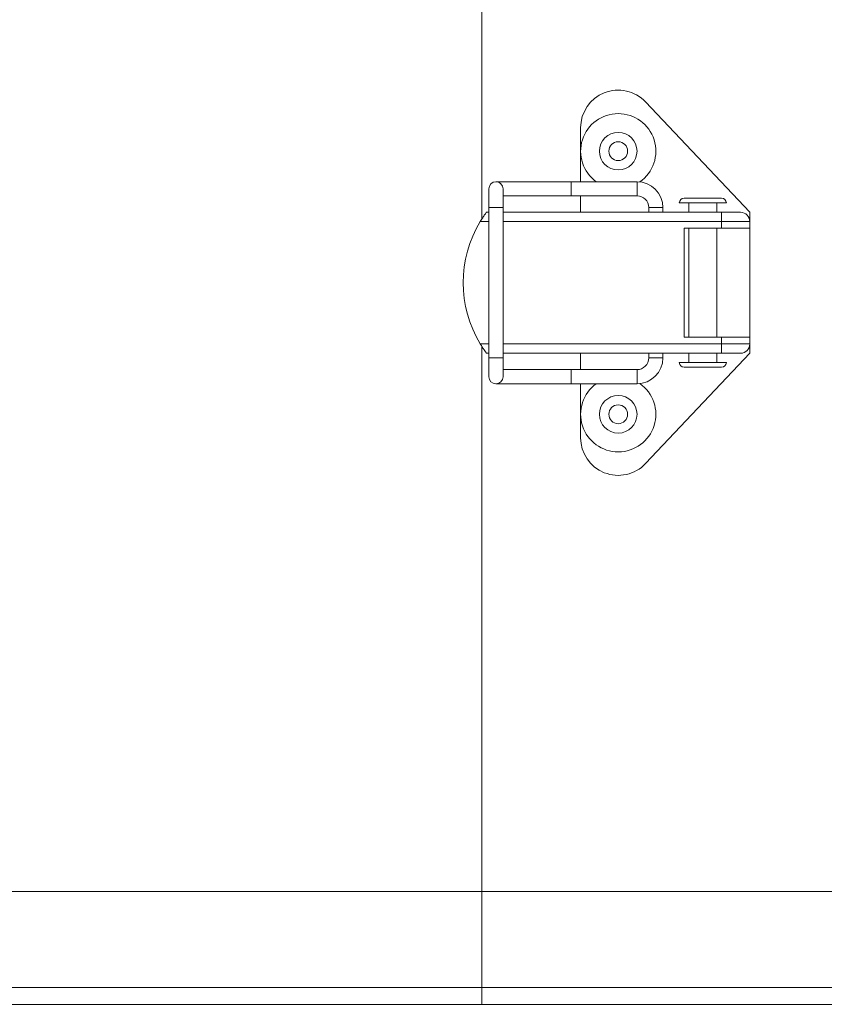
# Model space of a CAD drawing. Header units: millimetres. Extents: x -219 to 1361, y -849 to 661.
# Tile 11 of 73: x -110 to -24, y -847 to -742. Entities that reach past the tile are written whole.
import ezdxf

# ---------------------------------------------------------------- set-up
doc = ezdxf.new("R2010")
doc.units = ezdxf.units.MM

msp = doc.modelspace()

# ---------------------------------------------------------------- linework, layer by layer
at = {"color": 8, "linetype": 'Continuous', "lineweight": 15}
for p, q in [((-60.38, -705.16), (-60.38, -763.18)), ((-50.88, -760.71), (-50.88, -759.21)), ((-43.88, -760.71), (-43.88, -759.21)), ((-58.13, -761.96), (-59.63, -761.96)), ((-42.63, -761.96), (-41.13, -761.96)), ((-59.63, -763.46), (-60.56, -763.46)), ((-34.88, -763.46), (-58.13, -763.46)), ((-60.56, -776.46), (-59.63, -776.46)), ((-58.13, -776.46), (-34.88, -776.46)), ((-60.38, -776.74), (-60.38, -834.76)), ((-58.13, -777.96), (-59.63, -777.96)), ((-42.63, -777.96), (-41.13, -777.96)), ((-50.88, -779.21), (-50.88, -780.71)), ((-43.88, -779.21), (-43.88, -780.71))]:
    msp.add_line(p, q, dxfattribs=at)
at = {"color": 7, "linetype": 'Continuous', "lineweight": 15}
for p, q in [((-31.88, -762.46), (-42.98, -750.71)), ((-49.88, -753.46), (-49.88, -759.21)), ((-50.88, -759.21), (-58.88, -759.21)), ((-43.88, -759.21), (-50.88, -759.21)), ((-59.63, -759.96), (-59.63, -761.96)), ((-58.13, -761.96), (-58.13, -759.96)), ((-58.13, -760.71), (-50.88, -760.71)), ((-50.88, -760.71), (-43.88, -760.71)), ((-49.88, -760.71), (-49.88, -762.46)), ((-36.88, -761.46), (-39.38, -761.46)), ((-38.88, -760.96), (-34.88, -760.96)), ((-38.38, -761.46), (-38.38, -762.46)), ((-34.38, -761.46), (-36.88, -761.46)), ((-35.38, -762.46), (-35.38, -761.46)), ((-59.88, -762.46), (-59.63, -762.46)), ((-59.63, -761.96), (-59.63, -777.96)), ((-58.13, -777.96), (-58.13, -761.96)), ((-58.13, -762.46), (-34.88, -762.46)), ((-42.63, -761.96), (-42.63, -762.46)), ((-41.13, -762.46), (-41.13, -761.96)), ((-34.88, -762.46), (-34.88, -763.46)), ((-34.88, -762.46), (-32.88, -762.46)), ((-31.88, -762.46), (-31.88, -763.46)), ((-34.88, -764.16), (-34.88, -763.46)), ((-31.88, -763.46), (-34.88, -763.46)), ((-31.88, -763.46), (-31.88, -764.16)), ((-34.88, -764.16), (-38.88, -764.16)), ((-38.88, -764.16), (-38.88, -775.76)), ((-38.38, -764.16), (-38.38, -775.76)), ((-35.38, -775.76), (-35.38, -764.16)), ((-31.88, -764.16), (-34.88, -764.16)), ((-31.88, -775.76), (-31.88, -764.16)), ((-38.88, -775.76), (-34.88, -775.76)), ((-34.88, -776.46), (-34.88, -775.76)), ((-34.88, -775.76), (-31.88, -775.76)), ((-34.88, -776.46), (-34.88, -777.46)), ((-34.88, -776.46), (-31.88, -776.46)), ((-31.88, -775.76), (-31.88, -776.46)), ((-31.88, -776.46), (-31.88, -777.46)), ((-59.63, -777.46), (-59.88, -777.46)), ((-34.88, -777.46), (-58.13, -777.46)), ((-49.88, -777.46), (-49.88, -779.21)), ((-42.98, -789.2), (-31.88, -777.46)), ((-42.63, -777.46), (-42.63, -777.96)), ((-41.13, -777.96), (-41.13, -777.46)), ((-38.38, -777.46), (-38.38, -778.46)), ((-35.38, -778.46), (-35.38, -777.46)), ((-32.88, -777.46), (-34.88, -777.46)), ((-59.63, -777.96), (-59.63, -779.96)), ((-58.13, -779.96), (-58.13, -777.96)), ((-36.88, -778.46), (-39.38, -778.46)), ((-34.38, -778.46), (-36.88, -778.46)), ((-50.88, -779.21), (-58.13, -779.21)), ((-43.88, -779.21), (-50.88, -779.21)), ((-36.88, -778.96), (-38.88, -778.96)), ((-34.88, -778.96), (-36.88, -778.96)), ((-58.88, -780.71), (-50.88, -780.71)), ((-50.88, -780.71), (-43.88, -780.71)), ((-49.88, -780.71), (-49.88, -786.46)), ((-60.38, -834.76), (-115.17, -834.76)), ((-60.38, -844.96), (-60.38, -834.76)), ((5.62, -834.76), (-60.38, -834.76)), ((-115.17, -844.96), (-60.38, -844.96)), ((-60.38, -846.76), (-60.38, -844.96)), ((-60.38, -844.96), (5.62, -844.96)), ((-60.38, -846.76), (-114.1, -846.76)), ((5.62, -846.76), (-60.38, -846.76))]:
    msp.add_line(p, q, dxfattribs=at)
for centre, radius in [((-45.88, -755.96), 2), ((-45.88, -755.96), 1), ((-45.88, -783.96), 2), ((-45.88, -783.96), 1)]:
    msp.add_circle(centre, radius, dxfattribs=at)
for centre, radius, start, end in [((-45.88, -753.46), 4, 43.3584, 180), ((-45.88, -755.96), 4, 90, 234.3409), ((-45.88, -755.96), 4, 305.2328, 90), ((-58.88, -759.96), 0.75, 0, 180), ((-43.88, -761.96), 2.75, 0, 90), ((-43.88, -761.96), 1.25, 0, 90), ((-38.88, -761.46), 0.5, 90, 180), ((-34.88, -761.46), 0.5, 0, 90), ((-32.88, -763.46), 1, 0, 90), ((-49.88, -769.96), 12.5, 148.6677, 211.3323), ((-32.88, -776.46), 1, 270, 0), ((-43.88, -777.96), 1.25, 270, 0), ((-43.88, -777.96), 2.75, 270, 0), ((-38.88, -778.46), 0.5, 180, 270), ((-34.88, -778.46), 0.5, 270, 0), ((-58.88, -779.96), 0.75, 180, 0), ((-45.88, -783.96), 4, 125.6591, 54.7672), ((-45.88, -786.46), 4, 180, 316.6416)]:
    msp.add_arc(centre, radius, start, end, dxfattribs=at)
for points, knots in [([(-60.56, -763.46), (-60.47, -763.31), (-60.3, -763.04), (-60.08, -762.72), (-59.94, -762.53), (-59.89, -762.46), (-59.89, -762.46), (-59.88, -762.46)], [0, 0, 0, 0, 0.294994, 0.563605, 0.756764, 0.951139, 1, 1, 1, 1]), ([(-59.88, -777.46), (-59.89, -777.45), (-59.9, -777.43), (-60, -777.3), (-60.13, -777.11), (-60.33, -776.83), (-60.48, -776.59), (-60.56, -776.46)], [0, 0, 0, 0, 0.167546, 0.334528, 0.514965, 0.730267, 1, 1, 1, 1])]:
    msp.add_open_spline(points, degree=3, knots=knots, dxfattribs=at)

doc.saveas('drawing.dxf')
